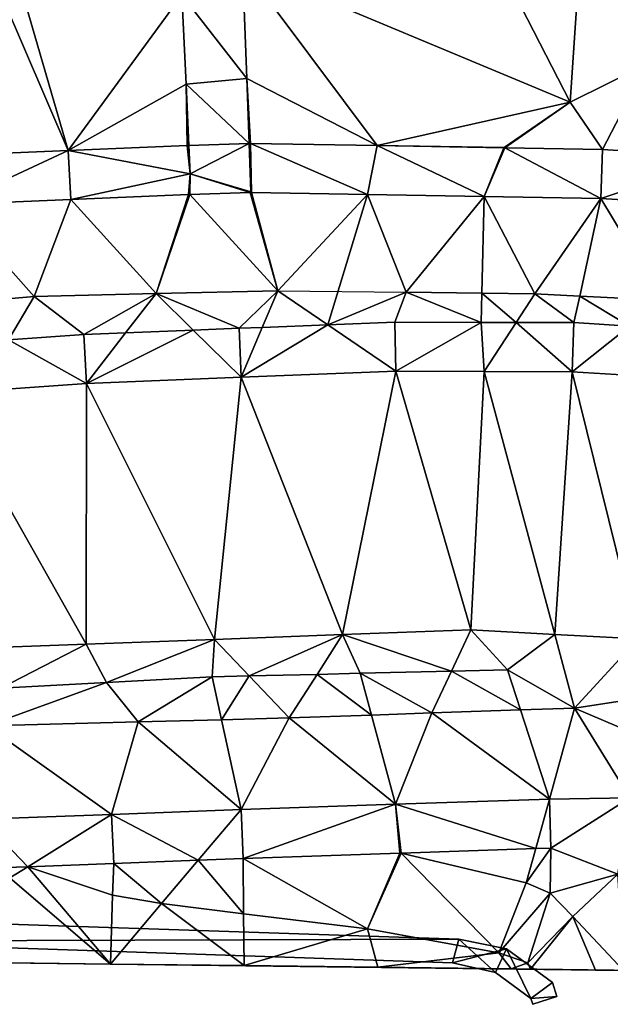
# Model space of a CAD drawing. Header units: inches. Extents: x 92348 to 92626, y 1600224 to 1600387.
# Tile 42 of 117: x 92499 to 92518, y 1600225 to 1600256. Entities that reach past the tile are written whole.
import ezdxf

# ---------------------------------------------------------------- set-up
doc = ezdxf.new("R2010")
doc.units = ezdxf.units.IN
doc.header["$MEASUREMENT"] = 0
for name, color, linetype in [('Objekter_Hekk', 10, 'Continuous'), ('Objekter_Mast', 10, 'Continuous'), ('Terreng_ortofoto', 10, 'Continuous'), ('Veg', 10, 'Continuous')]:
    doc.layers.add(name, color=color, linetype=linetype)

msp = doc.modelspace()

# ---------------------------------------------------------------- linework, layer by layer
at = {"layer": 'Terreng_ortofoto'}
for points in [[(92516.384, 1600253.195, 104), (92517.143, 1600264.464, 105), (92510.795, 1600264.062, 105)], [(92518.814, 1600254.389, 104), (92517.143, 1600264.464, 105), (92516.384, 1600253.195, 104)], [(92518.814, 1600254.389, 104), (92520.481, 1600255.54, 104), (92517.143, 1600264.464, 105)], [(92523.948, 1600259.151, 104), (92517.143, 1600264.464, 105), (92520.481, 1600255.54, 104)], [(92516.384, 1600253.195, 104), (92510.795, 1600264.062, 105), (92506.021, 1600257.527, 104.86)], [(92500.513, 1600251.663, 104.837), (92498.017, 1600260.229, 105), (92497.035, 1600259.741, 105)], [(92500.513, 1600251.663, 104.837), (92504.107, 1600256.582, 104.81), (92498.017, 1600260.229, 105)], [(92500.513, 1600251.663, 104.837), (92497.035, 1600259.741, 105), (92496.747, 1600251.504, 104.979)], [(92506.156, 1600253.942, 104.69), (92506.021, 1600257.527, 104.86), (92504.107, 1600256.582, 104.81)], [(92516.384, 1600253.195, 104), (92506.021, 1600257.527, 104.86), (92510.282, 1600251.819, 104.295)], [(92510.282, 1600251.819, 104.295), (92506.021, 1600257.527, 104.86), (92506.156, 1600253.942, 104.69)], [(92504.24, 1600253.767, 104.74), (92504.107, 1600256.582, 104.81), (92500.513, 1600251.663, 104.837)], [(92506.156, 1600253.942, 104.69), (92504.107, 1600256.582, 104.81), (92504.24, 1600253.767, 104.74)], [(92518.814, 1600254.389, 104), (92516.384, 1600253.195, 104), (92517.414, 1600251.697, 103.8)], [(92518.814, 1600254.389, 104), (92517.414, 1600251.697, 103.8), (92521.277, 1600251.46, 103.586)], [(92504.24, 1600253.767, 104.74), (92500.513, 1600251.663, 104.837), (92504.279, 1600251.821, 104.694)], [(92506.156, 1600253.942, 104.69), (92504.24, 1600253.767, 104.74), (92506.233, 1600251.886, 104.592)], [(92504.24, 1600253.767, 104.74), (92504.279, 1600251.821, 104.694), (92504.332, 1600251.823, 104.692)], [(92506.233, 1600251.886, 104.592), (92504.24, 1600253.767, 104.74), (92504.332, 1600251.823, 104.692)], [(92510.282, 1600251.819, 104.295), (92506.156, 1600253.942, 104.69), (92506.278, 1600251.887, 104.59)], [(92506.156, 1600253.942, 104.69), (92506.233, 1600251.886, 104.592), (92506.278, 1600251.887, 104.59)], [(92516.384, 1600253.195, 104), (92510.282, 1600251.819, 104.295), (92514.302, 1600251.762, 104)], [(92516.384, 1600253.195, 104), (92514.302, 1600251.762, 104), (92514.325, 1600251.75, 103.997)], [(92517.414, 1600251.697, 103.8), (92516.384, 1600253.195, 104), (92514.325, 1600251.75, 103.997)], [(92506.233, 1600251.886, 104.592), (92504.332, 1600251.823, 104.692), (92504.374, 1600250.932, 104.67)], [(92506.29, 1600250.357, 104.52), (92506.233, 1600251.886, 104.592), (92504.374, 1600250.932, 104.67)], [(92506.278, 1600251.887, 104.59), (92506.233, 1600251.886, 104.592), (92506.29, 1600250.357, 104.52)], [(92510.282, 1600251.819, 104.295), (92506.278, 1600251.887, 104.59), (92509.978, 1600250.274, 104.26)], [(92509.978, 1600250.274, 104.26), (92506.278, 1600251.887, 104.59), (92506.311, 1600250.337, 104.52)], [(92506.278, 1600251.887, 104.59), (92506.29, 1600250.357, 104.52), (92506.311, 1600250.337, 104.52)], [(92500.513, 1600251.663, 104.837), (92496.747, 1600251.504, 104.979), (92496.846, 1600249.957, 105.14)], [(92500.513, 1600251.663, 104.837), (92496.846, 1600249.957, 105.14), (92500.592, 1600250.115, 104.91)], [(92504.374, 1600250.932, 104.67), (92504.279, 1600251.821, 104.694), (92500.513, 1600251.663, 104.837)], [(92504.374, 1600250.932, 104.67), (92500.513, 1600251.663, 104.837), (92500.592, 1600250.115, 104.91)], [(92504.332, 1600251.823, 104.692), (92504.279, 1600251.821, 104.694), (92504.374, 1600250.932, 104.67)], [(92510.282, 1600251.819, 104.295), (92509.978, 1600250.274, 104.26), (92513.666, 1600250.211, 104)], [(92514.302, 1600251.762, 104), (92510.282, 1600251.819, 104.295), (92514.286, 1600251.751, 104)], [(92510.282, 1600251.819, 104.295), (92513.666, 1600250.211, 104), (92514.286, 1600251.751, 104)], [(92514.297, 1600251.75, 103.999), (92514.286, 1600251.751, 104), (92513.666, 1600250.211, 104)], [(92517.353, 1600250.148, 103.74), (92514.325, 1600251.75, 103.997), (92513.666, 1600250.211, 104)], [(92514.325, 1600251.75, 103.997), (92514.297, 1600251.75, 103.999), (92513.666, 1600250.211, 104)], [(92514.302, 1600251.762, 104), (92514.286, 1600251.751, 104), (92514.297, 1600251.75, 103.999)], [(92514.302, 1600251.762, 104), (92514.297, 1600251.75, 103.999), (92514.325, 1600251.75, 103.997)], [(92517.414, 1600251.697, 103.8), (92514.325, 1600251.75, 103.997), (92517.353, 1600250.148, 103.74)], [(92517.414, 1600251.697, 103.8), (92517.353, 1600250.148, 103.74), (92521.277, 1600251.46, 103.586)], [(92521.277, 1600251.46, 103.586), (92517.353, 1600250.148, 103.74), (92521.165, 1600249.913, 103.535)], [(92504.374, 1600250.932, 104.67), (92500.592, 1600250.115, 104.91), (92504.318, 1600250.271, 104.68)], [(92504.374, 1600250.932, 104.67), (92504.318, 1600250.271, 104.68), (92504.339, 1600250.292, 104.68)], [(92504.374, 1600250.932, 104.67), (92504.339, 1600250.292, 104.68), (92504.358, 1600250.273, 104.68)], [(92506.271, 1600250.336, 104.52), (92504.374, 1600250.932, 104.67), (92504.358, 1600250.273, 104.68)], [(92506.29, 1600250.357, 104.52), (92504.374, 1600250.932, 104.67), (92506.271, 1600250.336, 104.52)], [(92504.358, 1600250.273, 104.68), (92504.339, 1600250.292, 104.68), (92504.318, 1600250.271, 104.68)], [(92507.139, 1600247.235, 104.57), (92506.271, 1600250.336, 104.52), (92504.358, 1600250.273, 104.68)], [(92506.311, 1600250.337, 104.52), (92506.29, 1600250.357, 104.52), (92506.271, 1600250.336, 104.52)], [(92507.139, 1600247.235, 104.57), (92506.311, 1600250.337, 104.52), (92506.271, 1600250.336, 104.52)], [(92507.139, 1600247.235, 104.57), (92509.978, 1600250.274, 104.26), (92506.311, 1600250.337, 104.52)], [(92500.592, 1600250.115, 104.91), (92496.846, 1600249.957, 105.14), (92499.44, 1600247.055, 105.02)], [(92503.289, 1600247.145, 104.795), (92500.592, 1600250.115, 104.91), (92499.44, 1600247.055, 105.02)], [(92503.289, 1600247.145, 104.795), (92504.318, 1600250.271, 104.68), (92500.592, 1600250.115, 104.91)], [(92503.289, 1600247.145, 104.795), (92504.358, 1600250.273, 104.68), (92504.318, 1600250.271, 104.68)], [(92507.139, 1600247.235, 104.57), (92504.358, 1600250.273, 104.68), (92503.289, 1600247.145, 104.795)], [(92507.139, 1600247.235, 104.57), (92508.718, 1600246.161, 104.408), (92509.978, 1600250.274, 104.26)], [(92511.205, 1600247.185, 104.265), (92509.978, 1600250.274, 104.26), (92508.718, 1600246.161, 104.408)], [(92511.205, 1600247.185, 104.265), (92513.666, 1600250.211, 104), (92509.978, 1600250.274, 104.26)], [(92511.205, 1600247.185, 104.265), (92513.594, 1600247.155, 104.086), (92513.666, 1600250.211, 104)], [(92515.272, 1600247.134, 103.96), (92513.666, 1600250.211, 104), (92513.594, 1600247.155, 104.086)], [(92517.353, 1600250.148, 103.74), (92513.666, 1600250.211, 104), (92515.272, 1600247.134, 103.96)], [(92517.353, 1600250.148, 103.74), (92515.272, 1600247.134, 103.96), (92516.688, 1600247.066, 103.863)], [(92519.295, 1600246.94, 103.685), (92517.353, 1600250.148, 103.74), (92516.688, 1600247.066, 103.863)], [(92519.295, 1600246.94, 103.685), (92521.165, 1600249.913, 103.535), (92517.353, 1600250.148, 103.74)], [(92499.44, 1600247.055, 105.02), (92496.846, 1600249.957, 105.14), (92495.937, 1600246.743, 105.25)], [(92507.139, 1600247.235, 104.57), (92503.289, 1600247.145, 104.795), (92505.923, 1600246.049, 104.589)], [(92507.139, 1600247.235, 104.57), (92505.923, 1600246.049, 104.589), (92506.649, 1600246.078, 104.542)], [(92507.139, 1600247.235, 104.57), (92506.649, 1600246.078, 104.542), (92508.718, 1600246.161, 104.408)], [(92511.205, 1600247.185, 104.265), (92508.718, 1600246.161, 104.408), (92510.844, 1600246.246, 104.271)], [(92511.205, 1600247.185, 104.265), (92510.844, 1600246.246, 104.271), (92513.573, 1600246.236, 104)], [(92511.205, 1600247.185, 104.265), (92513.573, 1600246.236, 104), (92513.594, 1600247.155, 104.086)], [(92499.44, 1600247.055, 105.02), (92495.937, 1600246.743, 105.25), (92498.628, 1600245.686, 105)], [(92501.002, 1600245.853, 104.906), (92499.44, 1600247.055, 105.02), (92498.628, 1600245.686, 105)], [(92503.289, 1600247.145, 104.795), (92499.44, 1600247.055, 105.02), (92501.002, 1600245.853, 104.906)], [(92503.289, 1600247.145, 104.795), (92501.002, 1600245.853, 104.906), (92502.329, 1600245.906, 104.821)], [(92504.463, 1600245.991, 104.683), (92503.289, 1600247.145, 104.795), (92502.329, 1600245.906, 104.821)], [(92505.923, 1600246.049, 104.589), (92503.289, 1600247.145, 104.795), (92504.463, 1600245.991, 104.683)], [(92513.594, 1600247.155, 104.086), (92513.573, 1600246.236, 104), (92514.68, 1600246.232, 103.961)], [(92515.272, 1600247.134, 103.96), (92513.594, 1600247.155, 104.086), (92514.68, 1600246.232, 103.961)], [(92515.272, 1600247.134, 103.96), (92514.68, 1600246.232, 103.961), (92516.506, 1600246.226, 103.897)], [(92515.272, 1600247.134, 103.96), (92516.506, 1600246.226, 103.897), (92516.688, 1600247.066, 103.863)], [(92518.26, 1600246.116, 103.775), (92516.688, 1600247.066, 103.863), (92516.506, 1600246.226, 103.897)], [(92519.295, 1600246.94, 103.685), (92516.688, 1600247.066, 103.863), (92518.26, 1600246.116, 103.775)], [(92510.844, 1600246.246, 104.271), (92508.718, 1600246.161, 104.408), (92510.872, 1600244.696, 104.24)], [(92513.573, 1600246.236, 104), (92510.844, 1600246.246, 104.271), (92510.872, 1600244.696, 104.24)], [(92504.463, 1600245.991, 104.683), (92502.329, 1600245.906, 104.821), (92501.087, 1600244.305, 104.89)], [(92504.463, 1600245.991, 104.683), (92501.087, 1600244.305, 104.89), (92505.979, 1600244.5, 104.565)], [(92505.923, 1600246.049, 104.589), (92504.463, 1600245.991, 104.683), (92505.979, 1600244.5, 104.565)], [(92505.923, 1600246.049, 104.589), (92505.979, 1600244.5, 104.565), (92506.649, 1600246.078, 104.542)], [(92506.649, 1600246.078, 104.542), (92505.979, 1600244.5, 104.565), (92508.718, 1600246.161, 104.408)], [(92508.718, 1600246.161, 104.408), (92505.979, 1600244.5, 104.565), (92510.872, 1600244.696, 104.24)], [(92513.573, 1600246.236, 104), (92510.872, 1600244.696, 104.24), (92513.663, 1600244.686, 104.11)], [(92513.573, 1600246.236, 104), (92513.663, 1600244.686, 104.11), (92514.68, 1600246.232, 103.961)], [(92514.68, 1600246.232, 103.961), (92513.663, 1600244.686, 104.11), (92516.455, 1600244.676, 103.98)], [(92516.506, 1600246.226, 103.897), (92514.68, 1600246.232, 103.961), (92516.455, 1600244.676, 103.98)], [(92518.26, 1600246.116, 103.775), (92516.506, 1600246.226, 103.897), (92516.455, 1600244.676, 103.98)], [(92518.26, 1600246.116, 103.775), (92516.455, 1600244.676, 103.98), (92520.272, 1600244.436, 103.67)], [(92498.628, 1600245.686, 105), (92496.602, 1600243.99, 105.15), (92501.087, 1600244.305, 104.89)], [(92501.002, 1600245.853, 104.906), (92498.628, 1600245.686, 105), (92501.087, 1600244.305, 104.89)], [(92502.329, 1600245.906, 104.821), (92501.002, 1600245.853, 104.906), (92501.087, 1600244.305, 104.89)], [(92509.188, 1600236.373, 104.13), (92510.872, 1600244.696, 104.24), (92505.979, 1600244.5, 104.565)], [(92513.242, 1600236.525, 103.85), (92510.872, 1600244.696, 104.24), (92509.188, 1600236.373, 104.13)], [(92513.242, 1600236.525, 103.85), (92513.663, 1600244.686, 104.11), (92510.872, 1600244.696, 104.24)], [(92515.9, 1600236.378, 103.64), (92513.663, 1600244.686, 104.11), (92513.242, 1600236.525, 103.85)], [(92516.455, 1600244.676, 103.98), (92513.663, 1600244.686, 104.11), (92515.9, 1600236.378, 103.64)], [(92505.135, 1600236.22, 104.41), (92505.979, 1600244.5, 104.565), (92501.087, 1600244.305, 104.89)], [(92509.188, 1600236.373, 104.13), (92505.979, 1600244.5, 104.565), (92505.135, 1600236.22, 104.41)], [(92518.538, 1600236.232, 103.43), (92516.455, 1600244.676, 103.98), (92515.9, 1600236.378, 103.64)], [(92520.272, 1600244.436, 103.67), (92516.455, 1600244.676, 103.98), (92518.538, 1600236.232, 103.43)], [(92501.087, 1600244.305, 104.89), (92496.602, 1600243.99, 105.15), (92501.082, 1600236.068, 104.69)], [(92505.135, 1600236.22, 104.41), (92501.087, 1600244.305, 104.89), (92501.082, 1600236.068, 104.69)], [(92501.082, 1600236.068, 104.69), (92496.602, 1600243.99, 105.15), (92497.028, 1600235.915, 104.97)], [(92509.188, 1600236.373, 104.13), (92505.135, 1600236.22, 104.41), (92506.238, 1600235.064, 104.196)], [(92509.188, 1600236.373, 104.13), (92506.238, 1600235.064, 104.196), (92508.384, 1600235.114, 103.987)], [(92509.188, 1600236.373, 104.13), (92508.384, 1600235.114, 103.987), (92509.743, 1600235.146, 103.855)], [(92513.242, 1600236.525, 103.85), (92509.188, 1600236.373, 104.13), (92512.631, 1600235.215, 103.573)], [(92509.188, 1600236.373, 104.13), (92509.743, 1600235.146, 103.855), (92512.631, 1600235.215, 103.573)], [(92513.242, 1600236.525, 103.85), (92512.631, 1600235.215, 103.573), (92514.403, 1600235.257, 103.4)], [(92515.9, 1600236.378, 103.64), (92513.242, 1600236.525, 103.85), (92514.403, 1600235.257, 103.4)], [(92515.9, 1600236.378, 103.64), (92514.403, 1600235.257, 103.4), (92516.526, 1600234.047, 103.66)], [(92518.538, 1600236.232, 103.43), (92515.9, 1600236.378, 103.64), (92516.526, 1600234.047, 103.66)], [(92501.082, 1600236.068, 104.69), (92497.028, 1600235.915, 104.97), (92498.38, 1600234.682, 104.74)], [(92501.082, 1600236.068, 104.69), (92498.38, 1600234.682, 104.74), (92501.721, 1600234.859, 104.525)], [(92505.135, 1600236.22, 104.41), (92501.082, 1600236.068, 104.69), (92501.721, 1600234.859, 104.525)], [(92505.135, 1600236.22, 104.41), (92501.721, 1600234.859, 104.525), (92505.062, 1600235.036, 104.31)], [(92505.135, 1600236.22, 104.41), (92505.062, 1600235.036, 104.31), (92506.238, 1600235.064, 104.196)], [(92518.538, 1600236.232, 103.43), (92516.526, 1600234.047, 103.66), (92518.243, 1600234.307, 103.5)], [(92506.238, 1600235.064, 104.196), (92505.062, 1600235.036, 104.31), (92505.36, 1600233.681, 104.568)], [(92507.503, 1600233.738, 104.42), (92506.238, 1600235.064, 104.196), (92505.36, 1600233.681, 104.568)], [(92507.503, 1600233.738, 104.42), (92508.384, 1600235.114, 103.987), (92506.238, 1600235.064, 104.196)], [(92510.099, 1600233.827, 104.201), (92508.384, 1600235.114, 103.987), (92507.503, 1600233.738, 104.42)], [(92509.743, 1600235.146, 103.855), (92508.384, 1600235.114, 103.987), (92510.099, 1600233.827, 104.201)], [(92512.631, 1600235.215, 103.573), (92509.743, 1600235.146, 103.855), (92512.014, 1600233.893, 104.04)], [(92512.014, 1600233.893, 104.04), (92509.743, 1600235.146, 103.855), (92510.099, 1600233.827, 104.201)], [(92512.631, 1600235.215, 103.573), (92512.014, 1600233.893, 104.04), (92514.818, 1600233.988, 103.804)], [(92514.403, 1600235.257, 103.4), (92512.631, 1600235.215, 103.573), (92514.818, 1600233.988, 103.804)], [(92516.526, 1600234.047, 103.66), (92514.403, 1600235.257, 103.4), (92514.818, 1600233.988, 103.804)], [(92502.722, 1600233.61, 104.75), (92501.721, 1600234.859, 104.525), (92497.941, 1600233.482, 105.08)], [(92501.721, 1600234.859, 104.525), (92498.38, 1600234.682, 104.74), (92497.941, 1600233.482, 105.08)], [(92505.062, 1600235.036, 104.31), (92501.721, 1600234.859, 104.525), (92502.722, 1600233.61, 104.75)], [(92505.062, 1600235.036, 104.31), (92502.722, 1600233.61, 104.75), (92505.36, 1600233.681, 104.568)], [(92518.271, 1600231.215, 103.75), (92518.243, 1600234.307, 103.5), (92516.526, 1600234.047, 103.66)], [(92510.861, 1600231.008, 104.31), (92510.099, 1600233.827, 104.201), (92507.503, 1600233.738, 104.42)], [(92512.014, 1600233.893, 104.04), (92510.099, 1600233.827, 104.201), (92510.861, 1600231.008, 104.31)], [(92515.738, 1600231.174, 103.93), (92512.014, 1600233.893, 104.04), (92510.861, 1600231.008, 104.31)], [(92515.738, 1600231.174, 103.93), (92514.818, 1600233.988, 103.804), (92512.014, 1600233.893, 104.04)], [(92515.738, 1600231.174, 103.93), (92516.526, 1600234.047, 103.66), (92514.818, 1600233.988, 103.804)], [(92518.271, 1600231.215, 103.75), (92516.526, 1600234.047, 103.66), (92515.738, 1600231.174, 103.93)], [(92501.884, 1600230.688, 104.965), (92502.722, 1600233.61, 104.75), (92497.941, 1600233.482, 105.08)], [(92505.985, 1600230.842, 104.69), (92502.722, 1600233.61, 104.75), (92501.884, 1600230.688, 104.965)], [(92505.985, 1600230.842, 104.69), (92505.36, 1600233.681, 104.568), (92502.722, 1600233.61, 104.75)], [(92507.503, 1600233.738, 104.42), (92505.36, 1600233.681, 104.568), (92505.985, 1600230.842, 104.69)], [(92510.861, 1600231.008, 104.31), (92507.503, 1600233.738, 104.42), (92505.985, 1600230.842, 104.69)], [(92501.884, 1600230.688, 104.965), (92497.941, 1600233.482, 105.08), (92497.782, 1600230.533, 105.24)], [(92510.861, 1600231.008, 104.31), (92505.985, 1600230.842, 104.69), (92506.041, 1600229.293, 105.39)], [(92510.861, 1600231.008, 104.31), (92506.041, 1600229.293, 105.39), (92511.002, 1600229.462, 105)], [(92515.738, 1600231.174, 103.93), (92510.861, 1600231.008, 104.31), (92515.3, 1600229.608, 104.454)], [(92515.3, 1600229.608, 104.454), (92510.861, 1600231.008, 104.31), (92511.038, 1600229.463, 104.996)], [(92510.861, 1600231.008, 104.31), (92511.002, 1600229.462, 105), (92511.038, 1600229.463, 104.996)], [(92515.777, 1600229.624, 104.393), (92515.738, 1600231.174, 103.93), (92515.3, 1600229.608, 104.454)], [(92518.271, 1600231.215, 103.75), (92515.738, 1600231.174, 103.93), (92515.777, 1600229.624, 104.393)], [(92517.899, 1600228.799, 104.114), (92518.271, 1600231.215, 103.75), (92515.777, 1600229.624, 104.393)], [(92501.884, 1600230.688, 104.965), (92497.782, 1600230.533, 105.24), (92499.236, 1600229.037, 105.812)], [(92501.884, 1600230.688, 104.965), (92499.236, 1600229.037, 105.812), (92501.952, 1600229.139, 105.644)], [(92505.985, 1600230.842, 104.69), (92501.884, 1600230.688, 104.965), (92504.625, 1600229.24, 105.478)], [(92504.625, 1600229.24, 105.478), (92501.884, 1600230.688, 104.965), (92501.952, 1600229.139, 105.644)], [(92506.041, 1600229.293, 105.39), (92505.985, 1600230.842, 104.69), (92504.625, 1600229.24, 105.478)], [(92499.236, 1600229.037, 105.812), (92497.782, 1600230.533, 105.24), (92498.514, 1600229.009, 105.856)], [(92509.979, 1600227.068, 106), (92511.002, 1600229.462, 105), (92506.041, 1600229.293, 105.39)], [(92511.022, 1600229.457, 105), (92509.979, 1600227.068, 106), (92511.038, 1600229.463, 104.996)], [(92514.134, 1600226.311, 106), (92511.038, 1600229.463, 104.996), (92509.979, 1600227.068, 106)], [(92511.022, 1600229.457, 105), (92511.002, 1600229.462, 105), (92509.979, 1600227.068, 106)], [(92511.022, 1600229.457, 105), (92511.038, 1600229.463, 104.996), (92511.002, 1600229.462, 105)], [(92514.996, 1600228.522, 105), (92515.3, 1600229.608, 104.454), (92511.038, 1600229.463, 104.996)], [(92514.134, 1600226.311, 106), (92514.996, 1600228.522, 105), (92511.038, 1600229.463, 104.996)], [(92515.749, 1600228.204, 105), (92515.777, 1600229.624, 104.393), (92514.996, 1600228.522, 105)], [(92515.777, 1600229.624, 104.393), (92515.3, 1600229.608, 104.454), (92514.996, 1600228.522, 105)], [(92517.899, 1600228.799, 104.114), (92515.777, 1600229.624, 104.393), (92515.749, 1600228.204, 105)], [(92501.952, 1600229.139, 105.644), (92499.236, 1600229.037, 105.812), (92501.918, 1600228.133, 106)], [(92503.464, 1600227.871, 106), (92501.952, 1600229.139, 105.644), (92501.918, 1600228.133, 106)], [(92504.625, 1600229.24, 105.478), (92501.952, 1600229.139, 105.644), (92503.464, 1600227.871, 106)], [(92506.057, 1600227.551, 106), (92504.625, 1600229.24, 105.478), (92503.464, 1600227.871, 106)], [(92506.041, 1600229.293, 105.39), (92504.625, 1600229.24, 105.478), (92506.057, 1600227.551, 106)], [(92509.979, 1600227.068, 106), (92506.041, 1600229.293, 105.39), (92506.057, 1600227.551, 106)], [(92498.67, 1600228.684, 106), (92499.236, 1600229.037, 105.812), (92498.514, 1600229.009, 105.856)], [(92501.845, 1600225.961, 107.21), (92499.236, 1600229.037, 105.812), (92498.67, 1600228.684, 106)], [(92501.845, 1600225.961, 107.21), (92501.918, 1600228.133, 106), (92499.236, 1600229.037, 105.812)], [(92501.845, 1600225.961, 107.21), (92498.67, 1600228.684, 106), (92497.619, 1600226.014, 107.105)], [(92515.749, 1600228.204, 105), (92514.996, 1600228.522, 105), (92514.134, 1600226.311, 106)], [(92517.899, 1600228.799, 104.114), (92515.749, 1600228.204, 105), (92516.472, 1600227.467, 105)], [(92517.899, 1600228.799, 104.114), (92516.472, 1600227.467, 105), (92518.075, 1600225.76, 104.609)], [(92515.047, 1600225.999, 106), (92515.749, 1600228.204, 105), (92514.134, 1600226.311, 106)], [(92516.472, 1600227.467, 105), (92515.749, 1600228.204, 105), (92515.047, 1600225.999, 106)], [(92503.464, 1600227.871, 106), (92501.918, 1600228.133, 106), (92501.845, 1600225.961, 107.21)], [(92506.072, 1600225.909, 107.315), (92503.464, 1600227.871, 106), (92501.845, 1600225.961, 107.21)], [(92506.057, 1600227.551, 106), (92503.464, 1600227.871, 106), (92506.072, 1600225.909, 107.315)], [(92509.979, 1600227.068, 106), (92506.057, 1600227.551, 106), (92506.072, 1600225.909, 107.315)], [(92516.472, 1600227.467, 105), (92515.047, 1600225.999, 106), (92515.132, 1600225.797, 106)], [(92516.472, 1600227.467, 105), (92515.132, 1600225.797, 106), (92517.189, 1600225.771, 105)], [(92516.472, 1600227.467, 105), (92517.189, 1600225.771, 105), (92518.075, 1600225.76, 104.609)], [(92509.979, 1600227.068, 106), (92506.072, 1600225.909, 107.315), (92510.299, 1600225.857, 107.42)], [(92514.134, 1600226.311, 106), (92509.979, 1600227.068, 106), (92510.299, 1600225.857, 107.42)], [(92501.845, 1600225.961, 107.21), (92497.619, 1600226.014, 107.105), (92495.395, 1600226.041, 107.05)], [(92548.12, 1600225.387, 101.19), (92501.845, 1600225.961, 107.21), (92495.395, 1600226.041, 107.05)], [(92514.134, 1600226.311, 106), (92510.299, 1600225.857, 107.42), (92514.525, 1600225.804, 107.525)], [(92515.047, 1600225.999, 106), (92514.134, 1600226.311, 106), (92514.525, 1600225.804, 107.525)], [(92514.525, 1600225.804, 107.525), (92506.072, 1600225.909, 107.315), (92501.845, 1600225.961, 107.21)], [(92536.191, 1600225.535, 103), (92501.845, 1600225.961, 107.21), (92548.12, 1600225.387, 101.19)], [(92536.191, 1600225.535, 103), (92524.269, 1600225.683, 103.973), (92501.845, 1600225.961, 107.21)], [(92524.269, 1600225.683, 103.973), (92514.525, 1600225.804, 107.525), (92501.845, 1600225.961, 107.21)], [(92514.525, 1600225.804, 107.525), (92510.299, 1600225.857, 107.42), (92506.072, 1600225.909, 107.315)], [(92515.047, 1600225.999, 106), (92514.525, 1600225.804, 107.525), (92515.132, 1600225.797, 106)], [(92517.189, 1600225.771, 105), (92514.525, 1600225.804, 107.525), (92518.075, 1600225.76, 104.609)], [(92517.189, 1600225.771, 105), (92515.132, 1600225.797, 106), (92514.525, 1600225.804, 107.525)], [(92524.269, 1600225.683, 103.973), (92518.075, 1600225.76, 104.609), (92514.525, 1600225.804, 107.525)]]:
    msp.add_3dface(points, dxfattribs=at)
at = {"layer": 'Veg', "color": 7}
for points in [[(92506.271, 1600250.336, 104.52), (92504.358, 1600250.273, 104.68), (92507.139, 1600247.235, 104.57)], [(92506.311, 1600250.337, 104.52), (92506.271, 1600250.336, 104.52), (92507.139, 1600247.235, 104.57)], [(92506.311, 1600250.337, 104.52), (92507.139, 1600247.235, 104.57), (92509.978, 1600250.274, 104.26)], [(92496.846, 1600249.957, 105.14), (92499.44, 1600247.055, 105.02), (92500.592, 1600250.115, 104.91)], [(92500.592, 1600250.115, 104.91), (92499.44, 1600247.055, 105.02), (92503.289, 1600247.145, 104.795)], [(92500.592, 1600250.115, 104.91), (92503.289, 1600247.145, 104.795), (92504.318, 1600250.271, 104.68)], [(92504.318, 1600250.271, 104.68), (92503.289, 1600247.145, 104.795), (92504.358, 1600250.273, 104.68)], [(92504.358, 1600250.273, 104.68), (92503.289, 1600247.145, 104.795), (92507.139, 1600247.235, 104.57)], [(92509.978, 1600250.274, 104.26), (92507.139, 1600247.235, 104.57), (92511.205, 1600247.185, 104.265)], [(92509.978, 1600250.274, 104.26), (92511.205, 1600247.185, 104.265), (92513.666, 1600250.211, 104)], [(92511.205, 1600247.185, 104.265), (92513.594, 1600247.155, 104.086), (92513.666, 1600250.211, 104)], [(92513.666, 1600250.211, 104), (92513.594, 1600247.155, 104.086), (92515.272, 1600247.134, 103.96)], [(92513.666, 1600250.211, 104), (92515.272, 1600247.134, 103.96), (92517.353, 1600250.148, 103.74)], [(92515.272, 1600247.134, 103.96), (92516.688, 1600247.066, 103.863), (92517.353, 1600250.148, 103.74)], [(92517.353, 1600250.148, 103.74), (92516.688, 1600247.066, 103.863), (92519.295, 1600246.94, 103.685)], [(92517.353, 1600250.148, 103.74), (92519.295, 1600246.94, 103.685), (92521.165, 1600249.913, 103.535)], [(92496.846, 1600249.957, 105.14), (92495.937, 1600246.743, 105.25), (92499.44, 1600247.055, 105.02)], [(92505.979, 1600244.5, 104.565), (92509.188, 1600236.373, 104.13), (92510.872, 1600244.696, 104.24)], [(92510.872, 1600244.696, 104.24), (92509.188, 1600236.373, 104.13), (92513.242, 1600236.525, 103.85)], [(92510.872, 1600244.696, 104.24), (92513.242, 1600236.525, 103.85), (92513.663, 1600244.686, 104.11)], [(92513.663, 1600244.686, 104.11), (92513.242, 1600236.525, 103.85), (92515.9, 1600236.378, 103.64)], [(92513.663, 1600244.686, 104.11), (92515.9, 1600236.378, 103.64), (92516.455, 1600244.676, 103.98)], [(92501.087, 1600244.305, 104.89), (92505.135, 1600236.22, 104.41), (92505.979, 1600244.5, 104.565)], [(92505.979, 1600244.5, 104.565), (92505.135, 1600236.22, 104.41), (92509.188, 1600236.373, 104.13)], [(92516.455, 1600244.676, 103.98), (92515.9, 1600236.378, 103.64), (92518.538, 1600236.232, 103.43)], [(92516.455, 1600244.676, 103.98), (92518.538, 1600236.232, 103.43), (92520.272, 1600244.436, 103.67)], [(92496.602, 1600243.99, 105.15), (92501.082, 1600236.068, 104.69), (92501.087, 1600244.305, 104.89)], [(92501.087, 1600244.305, 104.89), (92501.082, 1600236.068, 104.69), (92505.135, 1600236.22, 104.41)], [(92496.602, 1600243.99, 105.15), (92497.028, 1600235.915, 104.97), (92501.082, 1600236.068, 104.69)], [(92518.243, 1600234.307, 103.5), (92516.526, 1600234.047, 103.66), (92519.27, 1600232.872, 103.55)], [(92510.099, 1600233.827, 104.201), (92507.503, 1600233.738, 104.42), (92510.861, 1600231.008, 104.31)], [(92510.099, 1600233.827, 104.201), (92510.861, 1600231.008, 104.31), (92512.014, 1600233.893, 104.04)], [(92512.014, 1600233.893, 104.04), (92510.861, 1600231.008, 104.31), (92515.738, 1600231.174, 103.93)], [(92514.818, 1600233.988, 103.804), (92512.014, 1600233.893, 104.04), (92515.738, 1600231.174, 103.93)], [(92514.818, 1600233.988, 103.804), (92515.738, 1600231.174, 103.93), (92516.526, 1600234.047, 103.66)], [(92516.526, 1600234.047, 103.66), (92515.738, 1600231.174, 103.93), (92518.271, 1600231.215, 103.75)], [(92516.526, 1600234.047, 103.66), (92518.271, 1600231.215, 103.75), (92519.27, 1600232.872, 103.55)], [(92497.941, 1600233.482, 105.08), (92501.884, 1600230.688, 104.965), (92502.722, 1600233.61, 104.75)], [(92502.722, 1600233.61, 104.75), (92501.884, 1600230.688, 104.965), (92505.985, 1600230.842, 104.69)], [(92505.36, 1600233.681, 104.568), (92502.722, 1600233.61, 104.75), (92505.985, 1600230.842, 104.69)], [(92505.36, 1600233.681, 104.568), (92505.985, 1600230.842, 104.69), (92507.503, 1600233.738, 104.42)], [(92507.503, 1600233.738, 104.42), (92505.985, 1600230.842, 104.69), (92510.861, 1600231.008, 104.31)], [(92497.941, 1600233.482, 105.08), (92497.782, 1600230.533, 105.24), (92501.884, 1600230.688, 104.965)]]:
    msp.add_3dface(points, dxfattribs=at)

# ---------------------------------------------------------------- meshes
at = {"layer": 'Objekter_Hekk', "color": 24, "true_color": 0xaa170d}
mesh = msp.add_polyface(dxfattribs=at)
corners = [(92512.668, 1600226, 106.94), (92514.02, 1600225.688, 107.436), (92514.371, 1600226.438, 105.928), (92492.359, 1600226.688, 106.987), (92490.191, 1600225.375, 108.098), (92490.801, 1600224.875, 108.036), (92512.863, 1600226.75, 105.915), (92491.977, 1600227.438, 106.735), (92515.141, 1600224.875, 106.101), (92515.211, 1600224.688, 106.099), (92515.969, 1600224.938, 105.767), (92515.828, 1600225.375, 105.746), (92492.359, 1600226.688, 107.99), (92490.191, 1600225.375, 108.768), (92490.801, 1600224.875, 108.768), (92491.977, 1600227.438, 107.99), (92512.863, 1600226.75, 107.56), (92515.141, 1600224.875, 107.51), (92515.211, 1600224.688, 107.516), (92515.969, 1600224.938, 107.516), (92514.02, 1600225.688, 107.53), (92514.371, 1600226.438, 107.53), (92512.668, 1600226, 107.56), (92515.828, 1600225.375, 107.51)]
mesh.append_faces([[corners[k] for k in face] for face in [(17, 20, 1), (17, 1, 8), (2, 8, 11), (6, 0, 2), (8, 10, 11), (7, 3, 6), (2, 1, 8), (8, 9, 10), (7, 4, 3), (3, 0, 6), (3, 4, 5), (0, 1, 2), (20, 22, 1), (22, 0, 1), (22, 12, 3), (22, 3, 0), (12, 14, 5), (12, 5, 3), (23, 19, 10), (23, 10, 11), (14, 13, 4), (14, 4, 5), (13, 15, 4), (15, 7, 4), (15, 16, 7), (16, 6, 7), (16, 21, 6), (21, 2, 6), (21, 23, 2), (23, 11, 2), (23, 19, 10), (23, 10, 11), (19, 18, 9), (19, 9, 10), (18, 17, 9), (17, 8, 9), (17, 20, 1), (17, 1, 8), (20, 22, 1), (22, 0, 1), (22, 12, 3), (22, 3, 0), (12, 14, 5), (12, 5, 3), (14, 13, 4), (14, 4, 5), (13, 15, 4), (15, 7, 4), (15, 16, 7), (16, 6, 7), (16, 21, 6), (21, 2, 6), (21, 23, 2), (23, 11, 2), (19, 18, 9), (19, 9, 10), (21, 20, 17), (21, 17, 23), (17, 19, 23), (12, 22, 16), (16, 22, 20), (16, 20, 21), (17, 18, 19), (15, 12, 16), (15, 13, 12), (12, 13, 14), (21, 20, 17), (21, 17, 23), (17, 19, 23), (12, 22, 16), (16, 22, 20), (16, 20, 21), (17, 18, 19), (15, 12, 16), (15, 13, 12), (12, 13, 14), (2, 8, 11), (6, 0, 2), (8, 10, 11), (7, 3, 6), (2, 1, 8), (8, 9, 10), (7, 4, 3), (3, 0, 6), (3, 4, 5), (0, 1, 2)]], dxfattribs={"color": 84})
mesh = msp.add_polyface(dxfattribs=at)
corners = [(92512.668, 1600226, 106.94), (92514.02, 1600225.688, 107.436), (92514.371, 1600226.438, 105.928), (92492.359, 1600226.688, 106.987), (92490.191, 1600225.375, 108.098), (92490.801, 1600224.875, 108.036), (92512.863, 1600226.75, 105.915), (92491.977, 1600227.438, 106.735), (92515.141, 1600224.875, 106.101), (92515.211, 1600224.688, 106.099), (92515.969, 1600224.938, 105.767), (92515.828, 1600225.375, 105.746), (92492.359, 1600226.688, 107.99), (92490.191, 1600225.375, 108.768), (92490.801, 1600224.875, 108.768), (92491.977, 1600227.438, 107.99), (92512.863, 1600226.75, 107.56), (92515.141, 1600224.875, 107.51), (92515.211, 1600224.688, 107.516), (92515.969, 1600224.938, 107.516), (92514.02, 1600225.688, 107.53), (92514.371, 1600226.438, 107.53), (92512.668, 1600226, 107.56), (92515.828, 1600225.375, 107.51)]
mesh.append_faces([[corners[k] for k in face] for face in [(17, 20, 1), (17, 1, 8), (2, 8, 11), (6, 0, 2), (8, 10, 11), (7, 3, 6), (2, 1, 8), (8, 9, 10), (7, 4, 3), (3, 0, 6), (3, 4, 5), (0, 1, 2), (20, 22, 1), (22, 0, 1), (22, 12, 3), (22, 3, 0), (12, 14, 5), (12, 5, 3), (23, 19, 10), (23, 10, 11), (14, 13, 4), (14, 4, 5), (13, 15, 4), (15, 7, 4), (15, 16, 7), (16, 6, 7), (16, 21, 6), (21, 2, 6), (21, 23, 2), (23, 11, 2), (23, 19, 10), (23, 10, 11), (19, 18, 9), (19, 9, 10), (18, 17, 9), (17, 8, 9), (17, 20, 1), (17, 1, 8), (20, 22, 1), (22, 0, 1), (22, 12, 3), (22, 3, 0), (12, 14, 5), (12, 5, 3), (14, 13, 4), (14, 4, 5), (13, 15, 4), (15, 7, 4), (15, 16, 7), (16, 6, 7), (16, 21, 6), (21, 2, 6), (21, 23, 2), (23, 11, 2), (19, 18, 9), (19, 9, 10), (21, 20, 17), (21, 17, 23), (17, 19, 23), (12, 22, 16), (16, 22, 20), (16, 20, 21), (17, 18, 19), (15, 12, 16), (15, 13, 12), (12, 13, 14), (21, 20, 17), (21, 17, 23), (17, 19, 23), (12, 22, 16), (16, 22, 20), (16, 20, 21), (17, 18, 19), (15, 12, 16), (15, 13, 12), (12, 13, 14), (2, 8, 11), (6, 0, 2), (8, 10, 11), (7, 3, 6), (2, 1, 8), (8, 9, 10), (7, 4, 3), (3, 0, 6), (3, 4, 5), (0, 1, 2)]])
at = {"layer": 'Objekter_Mast', "color": 24, "true_color": 0xaa170d}
mesh = msp.add_polyface(dxfattribs=at)
corners = [(92506.176, 1600382.375, 121.832), (92506.309, 1600382.438, 142.494), (92506.176, 1600382.375, 142.494), (92506.309, 1600382.438, 121.832), (92506.176, 1600382.25, 121.832), (92506.176, 1600382.25, 142.494), (92506.309, 1600382.188, 121.832), (92506.309, 1600382.188, 142.494), (92506.441, 1600382.25, 121.832), (92506.441, 1600382.25, 142.494), (92506.441, 1600382.375, 121.832), (92506.441, 1600382.375, 142.494), (92504.32, 1600382.625, 142.664), (92504.426, 1600383, 142.323), (92504.32, 1600382.625, 142.323), (92504.426, 1600383, 142.664), (92508.293, 1600382, 142.664), (92508.188, 1600381.625, 142.323), (92508.293, 1600382, 142.323), (92508.188, 1600381.625, 142.664), (92488.328, 1600314.625, 110.456), (92488.465, 1600314.75, 131.7), (92488.328, 1600314.625, 131.7), (92488.465, 1600314.75, 110.456), (92488.328, 1600314.5, 110.456), (92488.328, 1600314.5, 131.7), (92488.465, 1600314.375, 110.456), (92488.465, 1600314.375, 131.7), (92488.602, 1600314.5, 110.456), (92488.602, 1600314.5, 131.7), (92488.602, 1600314.625, 110.456), (92488.602, 1600314.625, 131.7), (92486.477, 1600314.875, 131.875), (92486.582, 1600315.25, 131.525), (92486.477, 1600314.875, 131.525), (92486.582, 1600315.25, 131.875), (92490.449, 1600314.25, 131.875), (92490.344, 1600313.875, 131.525), (92490.449, 1600314.25, 131.525), (92490.344, 1600313.875, 131.875), (92464.293, 1600225.562, 108.665), (92464.473, 1600225.625, 136.446), (92464.293, 1600225.562, 136.446), (92464.473, 1600225.625, 108.665), (92464.293, 1600225.312, 108.665), (92464.293, 1600225.312, 136.446), (92464.473, 1600225.25, 108.665), (92464.473, 1600225.25, 136.446), (92464.652, 1600225.312, 108.665), (92464.652, 1600225.312, 136.446), (92464.652, 1600225.562, 108.665), (92464.652, 1600225.562, 136.446), (92462.473, 1600225.688, 136.675), (92462.609, 1600226.188, 136.217), (92462.473, 1600225.688, 136.217), (92462.609, 1600226.188, 136.675), (92466.469, 1600225.188, 136.675), (92466.332, 1600224.688, 136.217), (92466.469, 1600225.188, 136.217), (92466.332, 1600224.688, 136.675)]
mesh.append_faces([[corners[k] for k in face] for face in [(58, 53, 57), (53, 54, 57), (59, 52, 54), (59, 54, 57), (55, 56, 58), (55, 58, 53), (56, 59, 57), (56, 57, 58), (52, 55, 53), (52, 53, 54), (46, 43, 40), (46, 40, 44), (50, 43, 46), (48, 50, 46), (43, 50, 51), (43, 51, 41), (50, 48, 49), (50, 49, 51), (48, 46, 47), (48, 47, 49), (46, 44, 45), (46, 45, 47), (44, 40, 42), (44, 42, 45), (40, 43, 41), (40, 41, 42), (43, 50, 51), (43, 51, 41), (50, 48, 49), (50, 49, 51), (48, 46, 47), (48, 47, 49), (46, 44, 45), (46, 45, 47), (44, 40, 42), (44, 42, 45), (40, 43, 41), (40, 41, 42), (36, 35, 39), (35, 32, 39), (38, 33, 37), (33, 34, 37), (39, 32, 34), (39, 34, 37), (35, 36, 38), (35, 38, 33), (36, 39, 37), (36, 37, 38), (32, 35, 33), (32, 33, 34), (24, 28, 20), (30, 23, 20), (26, 28, 24), (28, 30, 20), (23, 30, 31), (23, 31, 21), (30, 28, 29), (30, 29, 31), (28, 26, 27), (28, 27, 29), (26, 24, 25), (26, 25, 27), (24, 20, 22), (24, 22, 25), (20, 23, 21), (20, 21, 22), (23, 30, 31), (23, 31, 21), (30, 28, 29), (30, 29, 31), (28, 26, 27), (28, 27, 29), (26, 24, 25), (26, 25, 27), (24, 20, 22), (24, 22, 25), (20, 23, 21), (20, 21, 22), (16, 15, 19), (15, 12, 19), (18, 13, 17), (13, 14, 17), (19, 12, 14), (19, 14, 17), (15, 16, 18), (15, 18, 13), (16, 19, 17), (16, 17, 18), (12, 15, 13), (12, 13, 14), (3, 10, 11), (3, 11, 1), (10, 8, 9), (10, 9, 11), (8, 6, 7), (8, 7, 9), (6, 4, 5), (6, 5, 7), (4, 0, 2), (4, 2, 5), (0, 3, 1), (0, 1, 2), (3, 10, 11), (3, 11, 1), (10, 8, 9), (10, 9, 11), (8, 6, 7), (8, 7, 9), (6, 4, 5), (6, 5, 7), (4, 0, 2), (4, 2, 5), (0, 3, 1), (0, 1, 2)]], dxfattribs={"color": 34})
mesh = msp.add_polyface(dxfattribs=at)
corners = [(92506.176, 1600382.375, 121.832), (92506.309, 1600382.438, 142.494), (92506.176, 1600382.375, 142.494), (92506.309, 1600382.438, 121.832), (92506.176, 1600382.25, 121.832), (92506.176, 1600382.25, 142.494), (92506.309, 1600382.188, 121.832), (92506.309, 1600382.188, 142.494), (92506.441, 1600382.25, 121.832), (92506.441, 1600382.25, 142.494), (92506.441, 1600382.375, 121.832), (92506.441, 1600382.375, 142.494), (92504.32, 1600382.625, 142.664), (92504.426, 1600383, 142.323), (92504.32, 1600382.625, 142.323), (92504.426, 1600383, 142.664), (92508.293, 1600382, 142.664), (92508.188, 1600381.625, 142.323), (92508.293, 1600382, 142.323), (92508.188, 1600381.625, 142.664), (92488.328, 1600314.625, 110.456), (92488.465, 1600314.75, 131.7), (92488.328, 1600314.625, 131.7), (92488.465, 1600314.75, 110.456), (92488.328, 1600314.5, 110.456), (92488.328, 1600314.5, 131.7), (92488.465, 1600314.375, 110.456), (92488.465, 1600314.375, 131.7), (92488.602, 1600314.5, 110.456), (92488.602, 1600314.5, 131.7), (92488.602, 1600314.625, 110.456), (92488.602, 1600314.625, 131.7), (92486.477, 1600314.875, 131.875), (92486.582, 1600315.25, 131.525), (92486.477, 1600314.875, 131.525), (92486.582, 1600315.25, 131.875), (92490.449, 1600314.25, 131.875), (92490.344, 1600313.875, 131.525), (92490.449, 1600314.25, 131.525), (92490.344, 1600313.875, 131.875), (92464.293, 1600225.562, 108.665), (92464.473, 1600225.625, 136.446), (92464.293, 1600225.562, 136.446), (92464.473, 1600225.625, 108.665), (92464.293, 1600225.312, 108.665), (92464.293, 1600225.312, 136.446), (92464.473, 1600225.25, 108.665), (92464.473, 1600225.25, 136.446), (92464.652, 1600225.312, 108.665), (92464.652, 1600225.312, 136.446), (92464.652, 1600225.562, 108.665), (92464.652, 1600225.562, 136.446), (92462.473, 1600225.688, 136.675), (92462.609, 1600226.188, 136.217), (92462.473, 1600225.688, 136.217), (92462.609, 1600226.188, 136.675), (92466.469, 1600225.188, 136.675), (92466.332, 1600224.688, 136.217), (92466.469, 1600225.188, 136.217), (92466.332, 1600224.688, 136.675)]
mesh.append_faces([[corners[k] for k in face] for face in [(58, 53, 57), (53, 54, 57), (59, 52, 54), (59, 54, 57), (55, 56, 58), (55, 58, 53), (56, 59, 57), (56, 57, 58), (52, 55, 53), (52, 53, 54), (46, 43, 40), (46, 40, 44), (50, 43, 46), (48, 50, 46), (43, 50, 51), (43, 51, 41), (50, 48, 49), (50, 49, 51), (48, 46, 47), (48, 47, 49), (46, 44, 45), (46, 45, 47), (44, 40, 42), (44, 42, 45), (40, 43, 41), (40, 41, 42), (43, 50, 51), (43, 51, 41), (50, 48, 49), (50, 49, 51), (48, 46, 47), (48, 47, 49), (46, 44, 45), (46, 45, 47), (44, 40, 42), (44, 42, 45), (40, 43, 41), (40, 41, 42), (36, 35, 39), (35, 32, 39), (38, 33, 37), (33, 34, 37), (39, 32, 34), (39, 34, 37), (35, 36, 38), (35, 38, 33), (36, 39, 37), (36, 37, 38), (32, 35, 33), (32, 33, 34), (24, 28, 20), (30, 23, 20), (26, 28, 24), (28, 30, 20), (23, 30, 31), (23, 31, 21), (30, 28, 29), (30, 29, 31), (28, 26, 27), (28, 27, 29), (26, 24, 25), (26, 25, 27), (24, 20, 22), (24, 22, 25), (20, 23, 21), (20, 21, 22), (23, 30, 31), (23, 31, 21), (30, 28, 29), (30, 29, 31), (28, 26, 27), (28, 27, 29), (26, 24, 25), (26, 25, 27), (24, 20, 22), (24, 22, 25), (20, 23, 21), (20, 21, 22), (16, 15, 19), (15, 12, 19), (18, 13, 17), (13, 14, 17), (19, 12, 14), (19, 14, 17), (15, 16, 18), (15, 18, 13), (16, 19, 17), (16, 17, 18), (12, 15, 13), (12, 13, 14), (3, 10, 11), (3, 11, 1), (10, 8, 9), (10, 9, 11), (8, 6, 7), (8, 7, 9), (6, 4, 5), (6, 5, 7), (4, 0, 2), (4, 2, 5), (0, 3, 1), (0, 1, 2), (3, 10, 11), (3, 11, 1), (10, 8, 9), (10, 9, 11), (8, 6, 7), (8, 7, 9), (6, 4, 5), (6, 5, 7), (4, 0, 2), (4, 2, 5), (0, 3, 1), (0, 1, 2)]])

doc.saveas('drawing.dxf')
